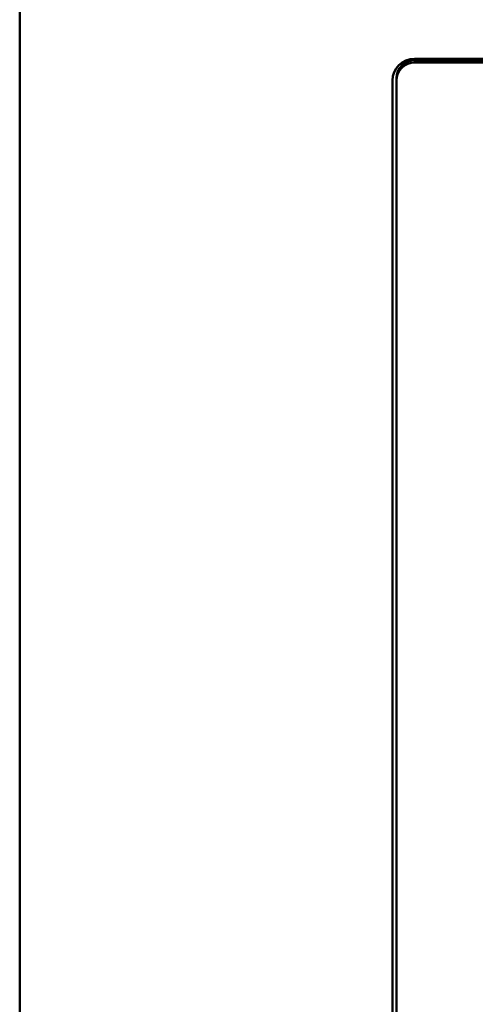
# Model space of a CAD drawing. Header units: inches. Extents: x 2.9 to 75, y -2.3 to 43.7.
# Tile 34 of 155: x 34.8 to 36, y 13.4 to 16.1. Entities that reach past the tile are written whole.
import ezdxf

# ---------------------------------------------------------------- set-up
doc = ezdxf.new("R2010")
doc.units = ezdxf.units.IN
doc.header["$MEASUREMENT"] = 0
doc.layers.add('Visible Edges(ROSSANSI)', color=7, linetype='Continuous', lineweight=50)
doc.layers.add('Visible Tangent Edges(ROSSANSI)', color=7, linetype='Continuous', lineweight=50)

msp = doc.modelspace()

# ---------------------------------------------------------------- linework, layer by layer
at = {"layer": 'Visible Edges(ROSSANSI)'}
for p, q in [((34.7942, 10.2801), (34.7942, 16.2701)), ((35.8642, 15.9977), (53.2403, 15.9977)), ((35.8652, 15.994), (53.2403, 15.994)), ((53.2403, 15.988), (35.8652, 15.988)), ((35.8042, 10.9857), (35.8042, 15.9388)), ((35.8151, 15.9448), (35.8151, 15.9388)), ((35.8151, 15.9388), (35.8151, 10.9857))]:
    msp.add_line(p, q, dxfattribs=at)
for centre, major_axis, start_param, end_param in [((35.8642, 15.9388), (-0.06, 0), 4.712389, 6.283185), ((35.8652, 15.9448), (-0.0501, 0), 4.712389, 6.283185), ((35.8652, 15.9625), (0.04, 0), 2.281534, 2.721439), ((35.8652, 15.9388), (-0.0501, 0), 4.712389, 6.283185)]:
    msp.add_ellipse(centre, major_axis=major_axis, ratio=0.981793, start_param=start_param, end_param=end_param, dxfattribs=at)
at = {"layer": 'Visible Tangent Edges(ROSSANSI)'}
for p, q in [((35.8652, 15.9977), (35.8652, 15.994)), ((35.8652, 15.994), (35.8652, 15.988))]:
    msp.add_line(p, q, dxfattribs=at)

doc.saveas('drawing.dxf')
